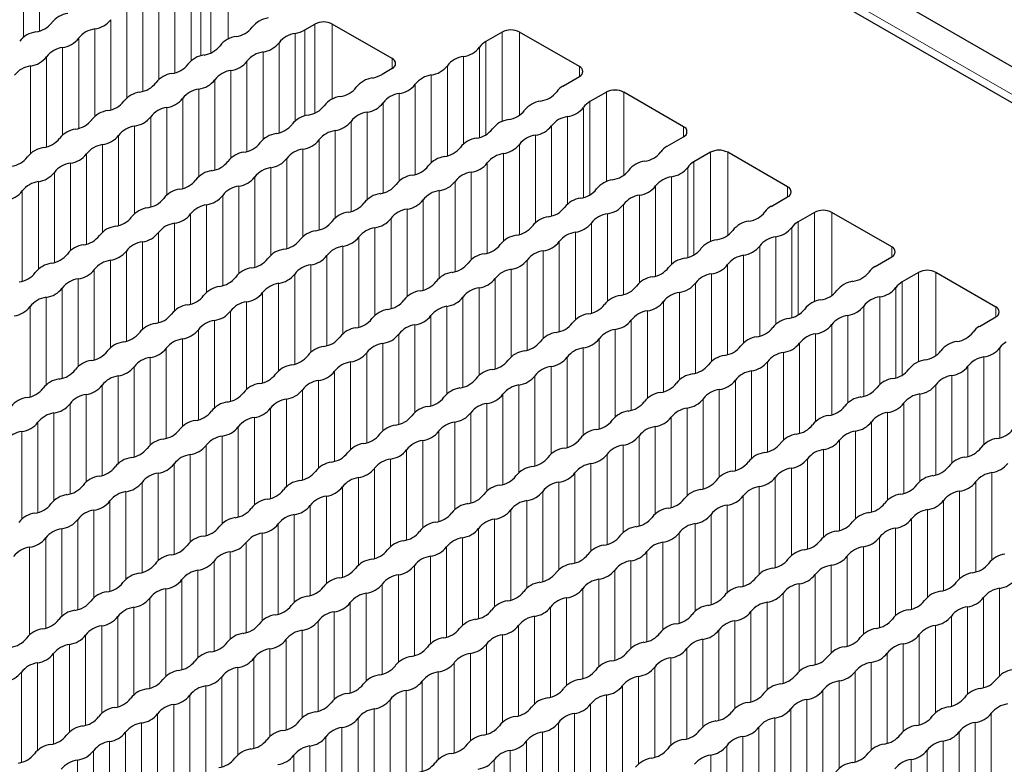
# Paper-space layout 'Blatt2' of a CAD drawing. Header units: millimetres. Extents: x 5 to 418, y 2 to 292.
# Tile 63 of 76: x 253 to 269, y 220 to 232. Entities that reach past the tile are written whole.
import ezdxf

# ---------------------------------------------------------------- set-up
doc = ezdxf.new("R2010")
doc.units = ezdxf.units.MM

psp = doc.layouts.new('Blatt2')

# ---------------------------------------------------------------- linework, layer by layer
at = {"color": 7, "linetype": 'Continuous', "lineweight": 25}
for p, q in [((253.462, 239.909), (294.474, 216.233)), ((253.479, 239.308), (295.057, 215.306)), ((257.441, 231.557), (257.604, 231.65)), ((258.863, 231.087), (257.887, 231.65)), ((260.658, 231.52), (260.389, 231.365)), ((261.916, 230.957), (260.941, 231.52)), ((258.863, 230.924), (258.7, 230.83)), ((261.647, 230.639), (261.916, 230.794)), ((262.355, 230.541), (262.086, 230.386)), ((263.613, 229.978), (262.638, 230.541)), ((263.345, 229.659), (263.613, 229.814)), ((264.052, 229.561), (263.783, 229.406)), ((265.31, 228.998), (264.335, 229.561)), ((265.042, 228.679), (265.31, 228.835)), ((265.749, 228.581), (265.48, 228.426)), ((267.007, 228.018), (266.032, 228.581)), ((266.739, 227.7), (267.007, 227.855)), ((267.446, 227.602), (267.177, 227.447)), ((268.704, 227.038), (267.729, 227.602)), ((268.436, 226.72), (268.704, 226.875))]:
    psp.add_line(p, q, dxfattribs=at)
at = {"color": 7, "linetype": 'Continuous', "lineweight": 18}
for p, q in [((253.396, 239.491), (294.974, 215.489)), ((253.116, 233.298), (253.116, 231.539)), ((252.855, 233.147), (252.855, 231.438)), ((255.907, 232.63), (255.907, 231.181)), ((256.19, 232.63), (256.19, 231.406)), ((255.585, 232.477), (255.585, 231.051)), ((255.744, 232.536), (255.744, 231.133)), ((255.323, 232.326), (255.323, 230.857)), ((255.061, 232.175), (255.061, 230.749)), ((254.8, 232.024), (254.8, 230.555)), ((254.538, 231.873), (254.538, 230.447)), ((254.277, 231.722), (254.277, 230.253)), ((257.604, 231.65), (257.604, 230.201)), ((257.887, 231.65), (257.887, 230.426)), ((254.015, 231.571), (254.015, 230.145)), ((257.282, 231.498), (257.282, 230.072)), ((257.441, 231.557), (257.441, 230.154)), ((260.658, 230.062), (260.658, 231.52)), ((260.941, 230.165), (260.941, 231.52)), ((253.753, 231.42), (253.753, 229.951)), ((257.02, 231.347), (257.02, 229.878)), ((260.389, 229.846), (260.389, 231.365)), ((253.492, 231.269), (253.492, 229.843)), ((256.759, 231.196), (256.759, 229.77)), ((260.287, 229.804), (260.287, 231.273)), ((253.23, 231.118), (253.23, 229.649)), ((256.497, 231.045), (256.497, 229.575)), ((258.863, 231.087), (258.863, 230.924)), ((260.025, 229.696), (260.025, 231.122)), ((252.968, 230.967), (252.968, 229.541)), ((256.235, 230.894), (256.235, 229.468)), ((259.502, 229.394), (259.502, 230.82)), ((259.764, 229.502), (259.764, 230.971)), ((261.916, 230.794), (261.916, 230.957)), ((255.974, 230.743), (255.974, 229.273)), ((259.24, 229.2), (259.24, 230.669)), ((255.712, 230.591), (255.712, 229.166)), ((258.979, 230.518), (258.979, 229.092)), ((262.355, 229.083), (262.355, 230.541)), ((262.638, 229.185), (262.638, 230.541)), ((255.45, 230.44), (255.45, 228.971)), ((258.717, 230.367), (258.717, 228.898)), ((262.086, 228.866), (262.086, 230.386)), ((255.189, 230.289), (255.189, 228.863)), ((258.456, 230.216), (258.456, 228.79)), ((261.984, 228.824), (261.984, 230.293)), ((254.927, 230.138), (254.927, 228.669)), ((258.194, 230.065), (258.194, 228.596)), ((261.722, 228.717), (261.722, 230.142)), ((254.665, 229.987), (254.665, 228.561)), ((257.932, 229.914), (257.932, 228.488)), ((261.461, 228.522), (261.461, 229.991)), ((263.613, 229.814), (263.613, 229.978)), ((254.404, 229.836), (254.404, 228.367)), ((257.671, 229.763), (257.671, 228.294)), ((261.199, 228.414), (261.199, 229.84)), ((253.881, 229.534), (253.881, 228.065)), ((254.142, 229.685), (254.142, 228.259)), ((257.409, 229.612), (257.409, 228.186)), ((260.676, 229.538), (260.676, 228.112)), ((260.938, 228.22), (260.938, 229.689)), ((264.052, 228.103), (264.052, 229.561)), ((264.335, 228.206), (264.335, 229.561)), ((253.619, 229.383), (253.619, 227.957)), ((257.147, 229.461), (257.147, 227.992)), ((260.414, 229.387), (260.414, 227.918)), ((263.783, 227.886), (263.783, 229.406)), ((253.357, 229.232), (253.357, 227.763)), ((256.886, 229.31), (256.886, 227.884)), ((260.153, 229.236), (260.153, 227.81)), ((263.681, 227.845), (263.681, 229.314)), ((253.096, 229.081), (253.096, 227.655)), ((256.624, 229.159), (256.624, 227.69)), ((259.891, 229.085), (259.891, 227.616)), ((263.419, 227.737), (263.419, 229.163)), ((252.834, 228.93), (252.834, 227.461)), ((256.363, 229.008), (256.363, 227.582)), ((259.629, 228.934), (259.629, 227.508)), ((263.158, 227.543), (263.158, 229.012)), ((265.31, 228.835), (265.31, 228.998)), ((256.101, 228.857), (256.101, 227.387)), ((259.368, 228.783), (259.368, 227.314)), ((262.896, 227.435), (262.896, 228.861)), ((255.839, 228.706), (255.839, 227.28)), ((259.106, 228.632), (259.106, 227.206)), ((262.635, 227.241), (262.635, 228.71)), ((265.749, 227.123), (265.749, 228.581)), ((266.032, 227.226), (266.032, 228.581)), ((255.578, 228.555), (255.578, 227.085)), ((258.845, 228.481), (258.845, 227.012)), ((262.373, 228.559), (262.373, 227.133)), ((265.48, 226.907), (265.48, 228.426)), ((255.054, 228.252), (255.054, 226.783)), ((255.316, 228.404), (255.316, 226.978)), ((258.583, 228.33), (258.583, 226.904)), ((261.85, 228.257), (261.85, 226.831)), ((262.111, 228.408), (262.111, 226.938)), ((265.378, 226.865), (265.378, 228.334)), ((254.793, 228.101), (254.793, 226.675)), ((258.321, 228.179), (258.321, 226.71)), ((261.588, 228.106), (261.588, 226.636)), ((265.117, 226.757), (265.117, 228.183)), ((254.531, 227.95), (254.531, 226.481)), ((258.06, 228.028), (258.06, 226.602)), ((261.326, 227.954), (261.326, 226.529)), ((264.855, 226.563), (264.855, 228.032)), ((267.007, 227.855), (267.007, 228.018)), ((254.27, 227.799), (254.27, 226.373)), ((257.798, 227.877), (257.798, 226.408)), ((261.065, 227.803), (261.065, 226.334)), ((264.593, 226.455), (264.593, 227.881)), ((254.008, 227.648), (254.008, 226.179)), ((257.536, 227.726), (257.536, 226.3)), ((260.803, 227.652), (260.803, 226.226)), ((264.332, 226.261), (264.332, 227.73)), ((253.746, 227.497), (253.746, 226.071)), ((257.275, 227.575), (257.275, 226.106)), ((260.542, 227.501), (260.542, 226.032)), ((264.07, 227.579), (264.07, 226.153)), ((267.446, 226.144), (267.446, 227.602)), ((267.729, 226.246), (267.729, 227.602)), ((253.485, 227.346), (253.485, 225.877)), ((257.013, 227.424), (257.013, 225.998)), ((260.28, 227.35), (260.28, 225.924)), ((263.808, 227.428), (263.808, 225.959)), ((267.075, 225.885), (267.075, 227.354)), ((267.177, 225.927), (267.177, 227.447)), ((253.223, 227.195), (253.223, 225.769)), ((256.751, 227.273), (256.751, 225.804)), ((260.018, 227.199), (260.018, 225.73)), ((263.547, 227.277), (263.547, 225.851)), ((266.814, 225.777), (266.814, 227.203)), ((252.961, 227.044), (252.961, 225.575)), ((256.228, 226.971), (256.228, 225.502)), ((256.49, 227.122), (256.49, 225.696)), ((259.757, 227.048), (259.757, 225.622)), ((263.024, 226.975), (263.024, 225.549)), ((263.285, 227.126), (263.285, 225.657)), ((266.552, 225.583), (266.552, 227.052)), ((268.704, 226.875), (268.704, 227.038)), ((255.967, 226.82), (255.967, 225.394)), ((259.495, 226.897), (259.495, 225.428)), ((262.762, 226.824), (262.762, 225.355)), ((266.29, 225.475), (266.29, 226.901)), ((255.705, 226.669), (255.705, 225.2)), ((259.233, 226.746), (259.233, 225.32)), ((262.5, 226.673), (262.5, 225.247)), ((266.029, 225.281), (266.029, 226.75)), ((255.443, 226.518), (255.443, 225.092)), ((258.972, 226.595), (258.972, 225.126)), ((262.239, 226.522), (262.239, 225.053)), ((265.767, 226.599), (265.767, 225.173)), ((255.182, 226.367), (255.182, 224.897)), ((258.71, 226.444), (258.71, 225.018)), ((261.977, 226.371), (261.977, 224.945)), ((265.505, 226.448), (265.505, 224.979)), ((268.772, 224.906), (268.772, 226.375)), ((254.92, 226.216), (254.92, 224.79)), ((258.449, 226.293), (258.449, 224.824)), ((261.715, 226.22), (261.715, 224.751)), ((265.244, 226.297), (265.244, 224.871)), ((268.511, 224.798), (268.511, 226.224)), ((254.658, 226.065), (254.658, 224.595)), ((258.187, 226.142), (258.187, 224.716)), ((261.454, 226.069), (261.454, 224.643)), ((264.982, 226.146), (264.982, 224.677)), ((268.249, 224.604), (268.249, 226.073)), ((254.397, 225.913), (254.397, 224.488)), ((257.925, 225.991), (257.925, 224.522)), ((261.192, 225.918), (261.192, 224.448)), ((264.459, 225.844), (264.459, 224.375)), ((264.721, 225.995), (264.721, 224.569)), ((267.987, 224.496), (267.987, 225.922)), ((254.135, 225.762), (254.135, 224.293)), ((257.402, 225.689), (257.402, 224.22)), ((257.664, 225.84), (257.664, 224.414)), ((260.93, 225.767), (260.93, 224.341)), ((264.197, 225.693), (264.197, 224.267)), ((267.726, 224.301), (267.726, 225.771)), ((253.874, 225.611), (253.874, 224.185)), ((257.14, 225.538), (257.14, 224.112)), ((260.669, 225.615), (260.669, 224.146)), ((263.936, 225.542), (263.936, 224.073)), ((267.464, 225.62), (267.464, 224.194)), ((253.612, 225.46), (253.612, 223.991)), ((256.879, 225.387), (256.879, 223.918)), ((260.407, 225.464), (260.407, 224.038)), ((263.674, 225.391), (263.674, 223.965)), ((267.203, 225.469), (267.203, 223.999)), ((253.35, 225.309), (253.35, 223.883)), ((256.617, 225.236), (256.617, 223.81)), ((260.146, 225.313), (260.146, 223.844)), ((263.412, 225.24), (263.412, 223.771)), ((266.941, 225.317), (266.941, 223.892)), ((253.089, 225.158), (253.089, 223.689)), ((256.355, 225.085), (256.355, 223.616)), ((259.884, 225.162), (259.884, 223.736)), ((263.151, 225.089), (263.151, 223.663)), ((266.679, 225.166), (266.679, 223.697)), ((252.827, 225.007), (252.827, 223.581)), ((256.094, 224.934), (256.094, 223.508)), ((259.622, 225.011), (259.622, 223.542)), ((262.889, 224.938), (262.889, 223.469)), ((266.418, 225.015), (266.418, 223.589)), ((255.832, 224.783), (255.832, 223.314)), ((259.361, 224.86), (259.361, 223.434)), ((262.628, 224.787), (262.628, 223.361)), ((266.156, 224.864), (266.156, 223.395)), ((255.571, 224.632), (255.571, 223.206)), ((258.837, 224.558), (258.837, 223.132)), ((259.099, 224.709), (259.099, 223.24)), ((262.366, 224.636), (262.366, 223.167)), ((265.633, 224.562), (265.633, 223.093)), ((265.894, 224.713), (265.894, 223.287)), ((255.309, 224.481), (255.309, 223.012)), ((258.576, 224.407), (258.576, 222.938)), ((262.104, 224.485), (262.104, 223.059)), ((265.371, 224.411), (265.371, 222.985)), ((255.047, 224.33), (255.047, 222.904)), ((258.314, 224.256), (258.314, 222.83)), ((261.843, 224.334), (261.843, 222.865)), ((265.109, 224.26), (265.109, 222.791)), ((268.638, 224.338), (268.638, 222.912)), ((254.786, 224.179), (254.786, 222.709)), ((258.053, 224.105), (258.053, 222.636)), ((261.581, 224.183), (261.581, 222.757)), ((264.848, 224.109), (264.848, 222.683)), ((268.376, 224.187), (268.376, 222.718)), ((254.524, 224.028), (254.524, 222.602)), ((257.791, 223.954), (257.791, 222.528)), ((261.319, 224.032), (261.319, 222.563)), ((264.586, 223.958), (264.586, 222.489)), ((268.115, 224.036), (268.115, 222.61)), ((254.262, 223.877), (254.262, 222.407)), ((257.529, 223.803), (257.529, 222.334)), ((261.058, 223.881), (261.058, 222.455)), ((264.325, 223.807), (264.325, 222.381)), ((267.853, 223.885), (267.853, 222.416)), ((254.001, 223.725), (254.001, 222.3)), ((257.268, 223.652), (257.268, 222.226)), ((260.796, 223.73), (260.796, 222.26)), ((264.063, 223.656), (264.063, 222.187)), ((267.591, 223.734), (267.591, 222.308)), ((253.739, 223.574), (253.739, 222.105)), ((257.006, 223.501), (257.006, 222.032)), ((260.534, 223.579), (260.534, 222.153)), ((263.801, 223.505), (263.801, 222.079)), ((267.33, 223.583), (267.33, 222.114)), ((253.478, 223.423), (253.478, 221.997)), ((256.744, 223.35), (256.744, 221.924)), ((260.011, 223.276), (260.011, 221.851)), ((260.273, 223.428), (260.273, 221.958)), ((263.54, 223.354), (263.54, 221.885)), ((266.807, 223.281), (266.807, 221.811)), ((267.068, 223.432), (267.068, 222.006)), ((252.954, 223.121), (252.954, 221.695)), ((253.216, 223.272), (253.216, 221.803)), ((256.483, 223.199), (256.483, 221.73)), ((259.75, 223.125), (259.75, 221.656)), ((263.278, 223.203), (263.278, 221.777)), ((266.545, 223.13), (266.545, 221.704)), ((256.221, 223.048), (256.221, 221.622)), ((259.488, 222.974), (259.488, 221.548)), ((263.016, 223.052), (263.016, 221.583)), ((266.283, 222.978), (266.283, 221.509)), ((255.96, 222.897), (255.96, 221.428)), ((259.226, 222.823), (259.226, 221.354)), ((262.755, 222.901), (262.755, 221.475)), ((266.022, 222.827), (266.022, 221.401)), ((255.698, 222.746), (255.698, 221.32)), ((258.965, 222.672), (258.965, 221.246)), ((262.493, 222.75), (262.493, 221.281)), ((265.76, 222.676), (265.76, 221.207)), ((255.436, 222.595), (255.436, 221.126)), ((258.703, 222.521), (258.703, 221.052)), ((262.232, 222.599), (262.232, 221.173)), ((265.498, 222.525), (265.498, 221.099)), ((255.175, 222.444), (255.175, 221.018)), ((258.441, 222.37), (258.441, 220.944)), ((261.97, 222.448), (261.97, 220.979)), ((265.237, 222.374), (265.237, 220.905)), ((268.765, 222.452), (268.765, 221.026)), ((254.913, 222.293), (254.913, 220.824)), ((258.18, 222.219), (258.18, 220.75)), ((261.708, 222.297), (261.708, 220.871)), ((264.975, 222.223), (264.975, 220.797)), ((268.504, 222.301), (268.504, 220.832)), ((254.39, 221.991), (254.39, 220.522)), ((254.651, 222.142), (254.651, 220.716)), ((257.918, 222.068), (257.918, 220.642)), ((261.185, 221.995), (261.185, 220.569)), ((261.447, 222.146), (261.447, 220.677)), ((264.713, 222.072), (264.713, 220.603)), ((267.98, 221.999), (267.98, 220.53)), ((268.242, 222.15), (268.242, 220.724)), ((254.128, 221.84), (254.128, 220.414)), ((257.657, 221.917), (257.657, 220.448)), ((260.923, 221.844), (260.923, 220.375)), ((264.452, 221.921), (264.452, 220.495)), ((267.719, 221.848), (267.719, 220.422)), ((253.866, 221.689), (253.866, 220.219)), ((257.395, 221.766), (257.395, 220.34)), ((260.662, 221.693), (260.662, 220.267)), ((264.19, 221.77), (264.19, 220.301)), ((267.457, 221.697), (267.457, 220.228)), ((253.605, 221.538), (253.605, 220.112)), ((257.133, 221.615), (257.133, 220.146)), ((260.4, 221.542), (260.4, 220.072)), ((263.929, 221.619), (263.929, 220.193)), ((267.195, 221.546), (267.195, 220.12)), ((253.343, 221.386), (253.343, 219.917)), ((256.872, 221.464), (256.872, 220.038)), ((260.139, 221.391), (260.139, 219.965)), ((263.667, 221.468), (263.667, 219.999)), ((266.934, 221.395), (266.934, 219.926)), ((253.082, 221.235), (253.082, 219.809)), ((256.61, 221.313), (256.61, 219.844)), ((259.877, 221.24), (259.877, 219.77)), ((263.405, 221.317), (263.405, 219.891)), ((266.672, 221.244), (266.672, 219.818)), ((252.82, 221.084), (252.82, 219.615)), ((256.348, 221.162), (256.348, 219.736)), ((259.615, 221.088), (259.615, 219.663)), ((263.144, 221.166), (263.144, 219.697)), ((266.411, 221.093), (266.411, 219.623)), ((256.087, 221.011), (256.087, 219.542)), ((259.354, 220.937), (259.354, 219.468)), ((262.882, 221.015), (262.882, 219.589)), ((266.149, 220.942), (266.149, 219.516)), ((255.564, 220.709), (255.564, 219.24)), ((255.825, 220.86), (255.825, 219.434)), ((259.092, 220.786), (259.092, 219.36)), ((262.359, 220.713), (262.359, 219.287)), ((262.62, 220.864), (262.62, 219.395)), ((265.887, 220.791), (265.887, 219.321)), ((255.302, 220.558), (255.302, 219.132)), ((258.83, 220.635), (258.83, 219.166)), ((262.097, 220.562), (262.097, 219.093)), ((265.626, 220.639), (265.626, 219.214)), ((255.04, 220.407), (255.04, 218.938)), ((258.569, 220.484), (258.569, 219.058)), ((261.836, 220.411), (261.836, 218.985)), ((265.364, 220.488), (265.364, 219.019)), ((268.631, 220.415), (268.631, 218.946)), ((254.779, 220.256), (254.779, 218.83)), ((258.307, 220.333), (258.307, 218.864)), ((261.574, 220.26), (261.574, 218.791)), ((265.102, 220.337), (265.102, 218.911)), ((268.369, 220.264), (268.369, 218.838)), ((254.517, 220.105), (254.517, 218.636)), ((258.045, 220.182), (258.045, 218.756)), ((261.312, 220.109), (261.312, 218.683)), ((264.841, 220.186), (264.841, 218.717)), ((268.108, 220.113), (268.108, 218.644)), ((254.255, 219.954), (254.255, 218.528)), ((257.784, 220.031), (257.784, 218.562)), ((261.051, 219.958), (261.051, 218.489)), ((264.579, 220.035), (264.579, 218.609)), ((267.846, 219.962), (267.846, 218.536)), ((253.994, 219.803), (253.994, 218.334)), ((257.522, 219.88), (257.522, 218.454)), ((260.789, 219.807), (260.789, 218.381)), ((264.318, 219.884), (264.318, 218.415)), ((267.584, 219.811), (267.584, 218.342)), ((253.732, 219.652), (253.732, 218.226)), ((257.261, 219.729), (257.261, 218.26)), ((260.527, 219.656), (260.527, 218.187)), ((264.056, 219.733), (264.056, 218.307)), ((267.323, 219.66), (267.323, 218.234))]:
    psp.add_line(p, q, dxfattribs=at)
at = {"color": 7, "linetype": 'Continuous', "lineweight": 25}
for centre, radius, start, end in [((253.634, 231.423), 0.406, 98.1317, 141.8629), ((252.996, 231.924), 0.406, 278.1317, 321.8629), ((253.958, 231.973), 0.406, 278.1317, 321.8629), ((256.901, 231.349), 0.406, 98.1317, 141.8629), ((257.746, 231.378), 0.307, 62.6097, 117.3903), ((253.111, 231.121), 0.406, 98.1317, 141.8629), ((254.072, 231.17), 0.406, 98.1317, 141.8629), ((256.263, 231.85), 0.406, 278.1317, 321.8629), ((257.339, 231.096), 0.406, 98.1317, 141.8629), ((257.174, 232.035), 0.548, 281.3079, 299.1741), ((260.799, 231.248), 0.307, 62.6097, 117.3903), ((253.434, 231.671), 0.406, 278.1317, 321.8629), ((256.377, 231.047), 0.406, 98.1317, 141.8629), ((256.701, 231.597), 0.406, 278.1317, 321.8629), ((260.528, 231.109), 0.291, 118.4475, 145.7657), ((253.549, 230.868), 0.406, 98.1317, 141.8629), ((255.854, 230.745), 0.406, 98.1317, 141.8629), ((255.739, 231.548), 0.406, 278.1317, 321.8629), ((256.816, 230.794), 0.406, 98.1317, 141.8629), ((259.968, 231.524), 0.406, 278.1317, 321.8629), ((252.911, 231.369), 0.406, 278.1317, 321.8629), ((255.216, 231.246), 0.406, 278.1317, 321.8629), ((256.178, 231.295), 0.406, 278.1317, 321.8629), ((258.832, 231.006), 0.0873, 290.7834, 69.2166), ((260.083, 230.721), 0.406, 98.1317, 141.8629), ((253.026, 230.566), 0.406, 98.1317, 141.8629), ((255.331, 230.443), 0.406, 98.1317, 141.8629), ((256.293, 230.492), 0.406, 98.1317, 141.8629), ((258.433, 231.308), 0.548, 281.3079, 299.1741), ((259.559, 230.419), 0.406, 98.1317, 141.8629), ((259.445, 231.222), 0.406, 278.1317, 321.8629), ((261.885, 230.876), 0.0873, 290.7834, 69.2166), ((254.693, 230.944), 0.406, 278.1317, 321.8629), ((255.655, 230.993), 0.406, 278.1317, 321.8629), ((258.598, 230.37), 0.406, 98.1317, 141.8629), ((258.921, 230.92), 0.406, 278.1317, 321.8629), ((254.808, 230.141), 0.406, 98.1317, 141.8629), ((255.769, 230.19), 0.406, 98.1317, 141.8629), ((257.96, 230.871), 0.406, 278.1317, 321.8629), ((259.036, 230.117), 0.406, 98.1317, 141.8629), ((261.226, 230.797), 0.406, 278.1317, 321.8629), ((261.786, 230.383), 0.291, 118.4475, 145.7657), ((262.496, 230.268), 0.307, 62.6097, 117.3903), ((254.17, 230.642), 0.406, 278.1317, 321.8629), ((255.131, 230.691), 0.406, 278.1317, 321.8629), ((258.074, 230.068), 0.406, 98.1317, 141.8629), ((258.398, 230.617), 0.406, 278.1317, 321.8629), ((261.341, 229.994), 0.406, 98.1317, 141.8629), ((262.225, 230.13), 0.291, 118.4475, 145.7657), ((254.284, 229.839), 0.406, 98.1317, 141.8629), ((255.246, 229.888), 0.406, 98.1317, 141.8629), ((257.436, 230.569), 0.406, 278.1317, 321.8629), ((258.513, 229.814), 0.406, 98.1317, 141.8629), ((260.703, 230.495), 0.406, 278.1317, 321.8629), ((261.665, 230.544), 0.406, 278.1317, 321.8629), ((253.646, 230.34), 0.406, 278.1317, 321.8629), ((254.608, 230.389), 0.406, 278.1317, 321.8629), ((256.913, 230.266), 0.406, 278.1317, 321.8629), ((257.551, 229.766), 0.406, 98.1317, 141.8629), ((257.875, 230.315), 0.406, 278.1317, 321.8629), ((260.818, 229.692), 0.406, 98.1317, 141.8629), ((261.78, 229.741), 0.406, 98.1317, 141.8629), ((253.761, 229.537), 0.406, 98.1317, 141.8629), ((254.723, 229.586), 0.406, 98.1317, 141.8629), ((257.028, 229.463), 0.406, 98.1317, 141.8629), ((257.99, 229.512), 0.406, 98.1317, 141.8629), ((260.18, 230.193), 0.406, 278.1317, 321.8629), ((261.142, 230.242), 0.406, 278.1317, 321.8629), ((263.582, 229.896), 0.0873, 290.7834, 69.2166), ((253.123, 230.038), 0.406, 278.1317, 321.8629), ((254.085, 230.087), 0.406, 278.1317, 321.8629), ((256.39, 229.964), 0.406, 278.1317, 321.8629), ((257.352, 230.013), 0.406, 278.1317, 321.8629), ((260.295, 229.39), 0.406, 98.1317, 141.8629), ((261.257, 229.439), 0.406, 98.1317, 141.8629), ((253.238, 229.235), 0.406, 98.1317, 141.8629), ((253.562, 229.785), 0.406, 278.1317, 321.8629), ((254.2, 229.284), 0.406, 98.1317, 141.8629), ((256.505, 229.161), 0.406, 98.1317, 141.8629), ((257.466, 229.21), 0.406, 98.1317, 141.8629), ((259.657, 229.891), 0.406, 278.1317, 321.8629), ((260.733, 229.137), 0.406, 98.1317, 141.8629), ((260.619, 229.94), 0.406, 278.1317, 321.8629), ((262.924, 229.817), 0.406, 278.1317, 321.8629), ((263.483, 229.403), 0.291, 118.4475, 145.7657), ((264.193, 229.288), 0.307, 62.6097, 117.3903), ((252.6, 229.736), 0.406, 278.1317, 321.8629), ((253.676, 228.982), 0.406, 98.1317, 141.8629), ((255.867, 229.662), 0.406, 278.1317, 321.8629), ((256.828, 229.711), 0.406, 278.1317, 321.8629), ((259.771, 229.088), 0.406, 98.1317, 141.8629), ((260.095, 229.638), 0.406, 278.1317, 321.8629), ((263.038, 229.014), 0.406, 98.1317, 141.8629), ((263.922, 229.15), 0.291, 118.4475, 145.7657), ((253.038, 229.483), 0.406, 278.1317, 321.8629), ((255.981, 228.859), 0.406, 98.1317, 141.8629), ((256.943, 228.908), 0.406, 98.1317, 141.8629), ((259.133, 229.589), 0.406, 278.1317, 321.8629), ((260.21, 228.835), 0.406, 98.1317, 141.8629), ((262.4, 229.515), 0.406, 278.1317, 321.8629), ((263.362, 229.564), 0.406, 278.1317, 321.8629), ((253.153, 228.68), 0.406, 98.1317, 141.8629), ((255.343, 229.36), 0.406, 278.1317, 321.8629), ((256.305, 229.409), 0.406, 278.1317, 321.8629), ((259.248, 228.786), 0.406, 98.1317, 141.8629), ((259.572, 229.336), 0.406, 278.1317, 321.8629), ((262.515, 228.712), 0.406, 98.1317, 141.8629), ((263.477, 228.761), 0.406, 98.1317, 141.8629), ((252.515, 229.181), 0.406, 278.1317, 321.8629), ((255.458, 228.557), 0.406, 98.1317, 141.8629), ((256.42, 228.606), 0.406, 98.1317, 141.8629), ((258.61, 229.287), 0.406, 278.1317, 321.8629), ((259.687, 228.533), 0.406, 98.1317, 141.8629), ((261.877, 229.213), 0.406, 278.1317, 321.8629), ((262.839, 229.262), 0.406, 278.1317, 321.8629), ((265.279, 228.916), 0.0873, 290.7834, 69.2166), ((254.82, 229.058), 0.406, 278.1317, 321.8629), ((255.782, 229.107), 0.406, 278.1317, 321.8629), ((258.087, 228.985), 0.406, 278.1317, 321.8629), ((258.725, 228.484), 0.406, 98.1317, 141.8629), ((259.049, 229.034), 0.406, 278.1317, 321.8629), ((261.992, 228.41), 0.406, 98.1317, 141.8629), ((262.954, 228.459), 0.406, 98.1317, 141.8629), ((254.935, 228.255), 0.406, 98.1317, 141.8629), ((255.897, 228.304), 0.406, 98.1317, 141.8629), ((258.202, 228.182), 0.406, 98.1317, 141.8629), ((259.163, 228.231), 0.406, 98.1317, 141.8629), ((261.354, 228.911), 0.406, 278.1317, 321.8629), ((262.316, 228.96), 0.406, 278.1317, 321.8629), ((264.621, 228.838), 0.406, 278.1317, 321.8629), ((265.18, 228.424), 0.291, 118.4475, 145.7657), ((265.89, 228.308), 0.307, 62.6097, 117.3903), ((254.297, 228.756), 0.406, 278.1317, 321.8629), ((255.259, 228.805), 0.406, 278.1317, 321.8629), ((257.564, 228.683), 0.406, 278.1317, 321.8629), ((258.526, 228.732), 0.406, 278.1317, 321.8629), ((261.469, 228.108), 0.406, 98.1317, 141.8629), ((262.43, 228.157), 0.406, 98.1317, 141.8629), ((264.735, 228.035), 0.406, 98.1317, 141.8629), ((265.619, 228.17), 0.291, 118.4475, 145.7657), ((254.412, 227.953), 0.406, 98.1317, 141.8629), ((254.735, 228.503), 0.406, 278.1317, 321.8629), ((255.373, 228.002), 0.406, 98.1317, 141.8629), ((257.678, 227.88), 0.406, 98.1317, 141.8629), ((258.64, 227.929), 0.406, 98.1317, 141.8629), ((260.831, 228.609), 0.406, 278.1317, 321.8629), ((261.907, 227.855), 0.406, 98.1317, 141.8629), ((261.792, 228.658), 0.406, 278.1317, 321.8629), ((264.097, 228.536), 0.406, 278.1317, 321.8629), ((265.059, 228.585), 0.406, 278.1317, 321.8629), ((253.774, 228.454), 0.406, 278.1317, 321.8629), ((254.85, 227.7), 0.406, 98.1317, 141.8629), ((257.04, 228.381), 0.406, 278.1317, 321.8629), ((258.002, 228.429), 0.406, 278.1317, 321.8629), ((260.945, 227.806), 0.406, 98.1317, 141.8629), ((261.269, 228.356), 0.406, 278.1317, 321.8629), ((264.212, 227.733), 0.406, 98.1317, 141.8629), ((265.174, 227.782), 0.406, 98.1317, 141.8629), ((253.888, 227.651), 0.406, 98.1317, 141.8629), ((254.212, 228.201), 0.406, 278.1317, 321.8629), ((257.155, 227.578), 0.406, 98.1317, 141.8629), ((258.117, 227.626), 0.406, 98.1317, 141.8629), ((260.307, 228.307), 0.406, 278.1317, 321.8629), ((261.384, 227.553), 0.406, 98.1317, 141.8629), ((263.574, 228.234), 0.406, 278.1317, 321.8629), ((264.536, 228.283), 0.406, 278.1317, 321.8629), ((266.976, 227.937), 0.0873, 290.7834, 69.2166), ((253.25, 228.152), 0.406, 278.1317, 321.8629), ((254.327, 227.398), 0.406, 98.1317, 141.8629), ((256.517, 228.078), 0.406, 278.1317, 321.8629), ((257.479, 228.127), 0.406, 278.1317, 321.8629), ((260.422, 227.504), 0.406, 98.1317, 141.8629), ((260.746, 228.054), 0.406, 278.1317, 321.8629), ((263.689, 227.431), 0.406, 98.1317, 141.8629), ((264.651, 227.48), 0.406, 98.1317, 141.8629), ((253.365, 227.349), 0.406, 98.1317, 141.8629), ((253.689, 227.899), 0.406, 278.1317, 321.8629), ((256.632, 227.276), 0.406, 98.1317, 141.8629), ((257.594, 227.324), 0.406, 98.1317, 141.8629), ((259.784, 228.005), 0.406, 278.1317, 321.8629), ((260.861, 227.251), 0.406, 98.1317, 141.8629), ((263.051, 227.932), 0.406, 278.1317, 321.8629), ((264.013, 227.98), 0.406, 278.1317, 321.8629), ((266.877, 227.444), 0.291, 118.4475, 145.7657), ((267.587, 227.329), 0.307, 62.6097, 117.3903), ((252.727, 227.85), 0.406, 278.1317, 321.8629), ((253.804, 227.096), 0.406, 98.1317, 141.8629), ((255.994, 227.776), 0.406, 278.1317, 321.8629), ((256.956, 227.825), 0.406, 278.1317, 321.8629), ((259.261, 227.703), 0.406, 278.1317, 321.8629), ((259.899, 227.202), 0.406, 98.1317, 141.8629), ((260.223, 227.752), 0.406, 278.1317, 321.8629), ((263.166, 227.129), 0.406, 98.1317, 141.8629), ((264.127, 227.177), 0.406, 98.1317, 141.8629), ((266.432, 227.055), 0.406, 98.1317, 141.8629), ((266.318, 227.858), 0.406, 278.1317, 321.8629), ((253.166, 227.597), 0.406, 278.1317, 321.8629), ((256.109, 226.973), 0.406, 98.1317, 141.8629), ((257.07, 227.022), 0.406, 98.1317, 141.8629), ((259.375, 226.9), 0.406, 98.1317, 141.8629), ((260.337, 226.949), 0.406, 98.1317, 141.8629), ((262.528, 227.629), 0.406, 278.1317, 321.8629), ((263.489, 227.678), 0.406, 278.1317, 321.8629), ((265.794, 227.556), 0.406, 278.1317, 321.8629), ((266.756, 227.605), 0.406, 278.1317, 321.8629), ((267.316, 227.191), 0.291, 118.4475, 145.7657), ((253.28, 226.794), 0.406, 98.1317, 141.8629), ((255.471, 227.474), 0.406, 278.1317, 321.8629), ((256.432, 227.523), 0.406, 278.1317, 321.8629), ((258.737, 227.401), 0.406, 278.1317, 321.8629), ((259.699, 227.45), 0.406, 278.1317, 321.8629), ((262.642, 226.826), 0.406, 98.1317, 141.8629), ((263.604, 226.875), 0.406, 98.1317, 141.8629), ((265.909, 226.753), 0.406, 98.1317, 141.8629), ((266.871, 226.802), 0.406, 98.1317, 141.8629), ((252.642, 227.295), 0.406, 278.1317, 321.8629), ((255.585, 226.671), 0.406, 98.1317, 141.8629), ((255.909, 227.221), 0.406, 278.1317, 321.8629), ((256.547, 226.72), 0.406, 98.1317, 141.8629), ((258.852, 226.598), 0.406, 98.1317, 141.8629), ((259.814, 226.647), 0.406, 98.1317, 141.8629), ((262.004, 227.327), 0.406, 278.1317, 321.8629), ((263.081, 226.573), 0.406, 98.1317, 141.8629), ((262.966, 227.376), 0.406, 278.1317, 321.8629), ((265.271, 227.254), 0.406, 278.1317, 321.8629), ((266.233, 227.303), 0.406, 278.1317, 321.8629), ((268.673, 226.957), 0.0873, 290.7834, 69.2166), ((254.947, 227.172), 0.406, 278.1317, 321.8629), ((256.024, 226.418), 0.406, 98.1317, 141.8629), ((258.214, 227.099), 0.406, 278.1317, 321.8629), ((259.176, 227.148), 0.406, 278.1317, 321.8629), ((262.119, 226.524), 0.406, 98.1317, 141.8629), ((262.443, 227.074), 0.406, 278.1317, 321.8629), ((265.386, 226.451), 0.406, 98.1317, 141.8629), ((266.348, 226.5), 0.406, 98.1317, 141.8629), ((255.062, 226.369), 0.406, 98.1317, 141.8629), ((255.386, 226.919), 0.406, 278.1317, 321.8629), ((258.329, 226.296), 0.406, 98.1317, 141.8629), ((259.291, 226.345), 0.406, 98.1317, 141.8629), ((261.481, 227.025), 0.406, 278.1317, 321.8629), ((262.558, 226.271), 0.406, 98.1317, 141.8629), ((264.748, 226.952), 0.406, 278.1317, 321.8629), ((265.71, 227.001), 0.406, 278.1317, 321.8629), ((268.574, 226.464), 0.291, 118.4475, 145.7657), ((254.424, 226.87), 0.406, 278.1317, 321.8629), ((255.501, 226.116), 0.406, 98.1317, 141.8629), ((257.691, 226.797), 0.406, 278.1317, 321.8629), ((258.653, 226.846), 0.406, 278.1317, 321.8629), ((261.596, 226.222), 0.406, 98.1317, 141.8629), ((261.92, 226.772), 0.406, 278.1317, 321.8629), ((264.863, 226.149), 0.406, 98.1317, 141.8629), ((265.824, 226.198), 0.406, 98.1317, 141.8629), ((268.015, 226.878), 0.406, 278.1317, 321.8629), ((254.539, 226.067), 0.406, 98.1317, 141.8629), ((254.863, 226.617), 0.406, 278.1317, 321.8629), ((257.806, 225.994), 0.406, 98.1317, 141.8629), ((258.768, 226.043), 0.406, 98.1317, 141.8629), ((260.958, 226.723), 0.406, 278.1317, 321.8629), ((262.034, 225.969), 0.406, 98.1317, 141.8629), ((264.225, 226.65), 0.406, 278.1317, 321.8629), ((265.186, 226.699), 0.406, 278.1317, 321.8629), ((267.491, 226.576), 0.406, 278.1317, 321.8629), ((268.129, 226.075), 0.406, 98.1317, 141.8629), ((268.453, 226.625), 0.406, 278.1317, 321.8629), ((269.013, 226.211), 0.291, 118.4475, 145.7657), ((254.016, 225.765), 0.406, 98.1317, 141.8629), ((253.901, 226.568), 0.406, 278.1317, 321.8629), ((254.977, 225.814), 0.406, 98.1317, 141.8629), ((257.168, 226.495), 0.406, 278.1317, 321.8629), ((258.13, 226.544), 0.406, 278.1317, 321.8629), ((260.435, 226.421), 0.406, 278.1317, 321.8629), ((261.073, 225.92), 0.406, 98.1317, 141.8629), ((261.396, 226.47), 0.406, 278.1317, 321.8629), ((264.339, 225.847), 0.406, 98.1317, 141.8629), ((265.301, 225.896), 0.406, 98.1317, 141.8629), ((267.606, 225.773), 0.406, 98.1317, 141.8629), ((268.568, 225.822), 0.406, 98.1317, 141.8629), ((253.378, 226.266), 0.406, 278.1317, 321.8629), ((254.339, 226.315), 0.406, 278.1317, 321.8629), ((257.282, 225.692), 0.406, 98.1317, 141.8629), ((258.244, 225.741), 0.406, 98.1317, 141.8629), ((260.549, 225.618), 0.406, 98.1317, 141.8629), ((261.511, 225.667), 0.406, 98.1317, 141.8629), ((263.701, 226.348), 0.406, 278.1317, 321.8629), ((264.663, 226.397), 0.406, 278.1317, 321.8629), ((266.968, 226.274), 0.406, 278.1317, 321.8629), ((267.93, 226.323), 0.406, 278.1317, 321.8629), ((253.492, 225.463), 0.406, 98.1317, 141.8629), ((254.454, 225.512), 0.406, 98.1317, 141.8629), ((256.644, 226.193), 0.406, 278.1317, 321.8629), ((257.606, 226.241), 0.406, 278.1317, 321.8629), ((259.911, 226.119), 0.406, 278.1317, 321.8629), ((260.873, 226.168), 0.406, 278.1317, 321.8629), ((263.816, 225.545), 0.406, 98.1317, 141.8629), ((264.14, 226.095), 0.406, 278.1317, 321.8629), ((264.778, 225.594), 0.406, 98.1317, 141.8629), ((267.083, 225.471), 0.406, 98.1317, 141.8629), ((268.045, 225.52), 0.406, 98.1317, 141.8629), ((252.854, 225.964), 0.406, 278.1317, 321.8629), ((253.816, 226.013), 0.406, 278.1317, 321.8629), ((256.759, 225.39), 0.406, 98.1317, 141.8629), ((257.083, 225.939), 0.406, 278.1317, 321.8629), ((257.721, 225.438), 0.406, 98.1317, 141.8629), ((260.026, 225.316), 0.406, 98.1317, 141.8629), ((260.988, 225.365), 0.406, 98.1317, 141.8629), ((263.178, 226.046), 0.406, 278.1317, 321.8629), ((264.255, 225.292), 0.406, 98.1317, 141.8629), ((266.445, 225.972), 0.406, 278.1317, 321.8629), ((267.407, 226.021), 0.406, 278.1317, 321.8629), ((252.969, 225.161), 0.406, 98.1317, 141.8629), ((253.931, 225.21), 0.406, 98.1317, 141.8629), ((256.121, 225.891), 0.406, 278.1317, 321.8629), ((257.198, 225.136), 0.406, 98.1317, 141.8629), ((259.388, 225.817), 0.406, 278.1317, 321.8629), ((260.35, 225.866), 0.406, 278.1317, 321.8629), ((263.293, 225.243), 0.406, 98.1317, 141.8629), ((263.617, 225.792), 0.406, 278.1317, 321.8629), ((266.56, 225.169), 0.406, 98.1317, 141.8629), ((267.521, 225.218), 0.406, 98.1317, 141.8629), ((253.293, 225.711), 0.406, 278.1317, 321.8629), ((256.236, 225.088), 0.406, 98.1317, 141.8629), ((256.56, 225.637), 0.406, 278.1317, 321.8629), ((259.503, 225.014), 0.406, 98.1317, 141.8629), ((260.465, 225.063), 0.406, 98.1317, 141.8629), ((262.655, 225.744), 0.406, 278.1317, 321.8629), ((263.731, 224.989), 0.406, 98.1317, 141.8629), ((265.922, 225.67), 0.406, 278.1317, 321.8629), ((266.884, 225.719), 0.406, 278.1317, 321.8629), ((253.408, 224.908), 0.406, 98.1317, 141.8629), ((255.598, 225.588), 0.406, 278.1317, 321.8629), ((256.674, 224.834), 0.406, 98.1317, 141.8629), ((258.865, 225.515), 0.406, 278.1317, 321.8629), ((259.827, 225.564), 0.406, 278.1317, 321.8629), ((262.77, 224.941), 0.406, 98.1317, 141.8629), ((263.093, 225.49), 0.406, 278.1317, 321.8629), ((266.036, 224.867), 0.406, 98.1317, 141.8629), ((266.998, 224.916), 0.406, 98.1317, 141.8629), ((252.77, 225.409), 0.406, 278.1317, 321.8629), ((255.713, 224.785), 0.406, 98.1317, 141.8629), ((256.036, 225.335), 0.406, 278.1317, 321.8629), ((258.979, 224.712), 0.406, 98.1317, 141.8629), ((259.941, 224.761), 0.406, 98.1317, 141.8629), ((262.246, 224.639), 0.406, 98.1317, 141.8629), ((262.132, 225.442), 0.406, 278.1317, 321.8629), ((263.208, 224.687), 0.406, 98.1317, 141.8629), ((265.398, 225.368), 0.406, 278.1317, 321.8629), ((266.36, 225.417), 0.406, 278.1317, 321.8629), ((268.665, 225.295), 0.406, 278.1317, 321.8629), ((252.884, 224.606), 0.406, 98.1317, 141.8629), ((255.189, 224.483), 0.406, 98.1317, 141.8629), ((255.075, 225.286), 0.406, 278.1317, 321.8629), ((256.151, 224.532), 0.406, 98.1317, 141.8629), ((258.341, 225.213), 0.406, 278.1317, 321.8629), ((259.303, 225.262), 0.406, 278.1317, 321.8629), ((261.608, 225.139), 0.406, 278.1317, 321.8629), ((262.57, 225.188), 0.406, 278.1317, 321.8629), ((265.513, 224.565), 0.406, 98.1317, 141.8629), ((266.475, 224.614), 0.406, 98.1317, 141.8629), ((268.78, 224.492), 0.406, 98.1317, 141.8629), ((254.551, 224.984), 0.406, 278.1317, 321.8629), ((255.513, 225.033), 0.406, 278.1317, 321.8629), ((258.456, 224.41), 0.406, 98.1317, 141.8629), ((259.418, 224.459), 0.406, 98.1317, 141.8629), ((261.723, 224.336), 0.406, 98.1317, 141.8629), ((262.685, 224.385), 0.406, 98.1317, 141.8629), ((264.875, 225.066), 0.406, 278.1317, 321.8629), ((265.837, 225.115), 0.406, 278.1317, 321.8629), ((268.142, 224.992), 0.406, 278.1317, 321.8629), ((254.666, 224.181), 0.406, 98.1317, 141.8629), ((255.628, 224.23), 0.406, 98.1317, 141.8629), ((257.818, 224.911), 0.406, 278.1317, 321.8629), ((258.895, 224.157), 0.406, 98.1317, 141.8629), ((258.78, 224.96), 0.406, 278.1317, 321.8629), ((261.085, 224.837), 0.406, 278.1317, 321.8629), ((262.047, 224.886), 0.406, 278.1317, 321.8629), ((264.99, 224.263), 0.406, 98.1317, 141.8629), ((265.314, 224.813), 0.406, 278.1317, 321.8629), ((265.952, 224.312), 0.406, 98.1317, 141.8629), ((268.257, 224.189), 0.406, 98.1317, 141.8629), ((254.028, 224.682), 0.406, 278.1317, 321.8629), ((254.99, 224.731), 0.406, 278.1317, 321.8629), ((257.933, 224.108), 0.406, 98.1317, 141.8629), ((258.257, 224.658), 0.406, 278.1317, 321.8629), ((261.2, 224.034), 0.406, 98.1317, 141.8629), ((262.162, 224.083), 0.406, 98.1317, 141.8629), ((264.352, 224.764), 0.406, 278.1317, 321.8629), ((265.428, 224.01), 0.406, 98.1317, 141.8629), ((267.619, 224.69), 0.406, 278.1317, 321.8629), ((268.581, 224.739), 0.406, 278.1317, 321.8629), ((254.143, 223.879), 0.406, 98.1317, 141.8629), ((255.105, 223.928), 0.406, 98.1317, 141.8629), ((257.295, 224.609), 0.406, 278.1317, 321.8629), ((258.372, 223.855), 0.406, 98.1317, 141.8629), ((260.562, 224.535), 0.406, 278.1317, 321.8629), ((261.524, 224.584), 0.406, 278.1317, 321.8629), ((264.467, 223.961), 0.406, 98.1317, 141.8629), ((264.79, 224.511), 0.406, 278.1317, 321.8629), ((267.733, 223.887), 0.406, 98.1317, 141.8629), ((268.695, 223.936), 0.406, 98.1317, 141.8629), ((253.505, 224.38), 0.406, 278.1317, 321.8629), ((254.467, 224.429), 0.406, 278.1317, 321.8629), ((257.41, 223.806), 0.406, 98.1317, 141.8629), ((257.734, 224.356), 0.406, 278.1317, 321.8629), ((260.677, 223.732), 0.406, 98.1317, 141.8629), ((261.638, 223.781), 0.406, 98.1317, 141.8629), ((263.829, 224.462), 0.406, 278.1317, 321.8629), ((264.905, 223.708), 0.406, 98.1317, 141.8629), ((267.095, 224.388), 0.406, 278.1317, 321.8629), ((268.057, 224.437), 0.406, 278.1317, 321.8629), ((253.62, 223.577), 0.406, 98.1317, 141.8629), ((254.581, 223.626), 0.406, 98.1317, 141.8629), ((256.772, 224.307), 0.406, 278.1317, 321.8629), ((257.848, 223.553), 0.406, 98.1317, 141.8629), ((260.039, 224.233), 0.406, 278.1317, 321.8629), ((261, 224.282), 0.406, 278.1317, 321.8629), ((263.943, 223.659), 0.406, 98.1317, 141.8629), ((264.267, 224.209), 0.406, 278.1317, 321.8629), ((267.21, 223.585), 0.406, 98.1317, 141.8629), ((268.172, 223.634), 0.406, 98.1317, 141.8629), ((252.982, 224.078), 0.406, 278.1317, 321.8629), ((253.943, 224.127), 0.406, 278.1317, 321.8629), ((256.886, 223.504), 0.406, 98.1317, 141.8629), ((257.21, 224.054), 0.406, 278.1317, 321.8629), ((260.153, 223.43), 0.406, 98.1317, 141.8629), ((261.115, 223.479), 0.406, 98.1317, 141.8629), ((263.42, 223.357), 0.406, 98.1317, 141.8629), ((263.305, 224.16), 0.406, 278.1317, 321.8629), ((264.382, 223.406), 0.406, 98.1317, 141.8629), ((266.572, 224.086), 0.406, 278.1317, 321.8629), ((267.534, 224.135), 0.406, 278.1317, 321.8629), ((253.096, 223.275), 0.406, 98.1317, 141.8629), ((254.058, 223.324), 0.406, 98.1317, 141.8629), ((256.363, 223.202), 0.406, 98.1317, 141.8629), ((256.248, 224.005), 0.406, 278.1317, 321.8629), ((257.325, 223.251), 0.406, 98.1317, 141.8629), ((259.515, 223.931), 0.406, 278.1317, 321.8629), ((260.477, 223.98), 0.406, 278.1317, 321.8629), ((262.782, 223.858), 0.406, 278.1317, 321.8629), ((263.744, 223.907), 0.406, 278.1317, 321.8629), ((266.687, 223.283), 0.406, 98.1317, 141.8629), ((267.649, 223.332), 0.406, 98.1317, 141.8629), ((253.42, 223.825), 0.406, 278.1317, 321.8629), ((255.725, 223.703), 0.406, 278.1317, 321.8629), ((256.687, 223.751), 0.406, 278.1317, 321.8629), ((259.63, 223.128), 0.406, 98.1317, 141.8629), ((260.592, 223.177), 0.406, 98.1317, 141.8629), ((262.897, 223.055), 0.406, 98.1317, 141.8629), ((263.859, 223.104), 0.406, 98.1317, 141.8629), ((266.049, 223.784), 0.406, 278.1317, 321.8629), ((267.011, 223.833), 0.406, 278.1317, 321.8629), ((253.535, 223.022), 0.406, 98.1317, 141.8629), ((255.84, 222.9), 0.406, 98.1317, 141.8629), ((256.802, 222.948), 0.406, 98.1317, 141.8629), ((258.992, 223.629), 0.406, 278.1317, 321.8629), ((260.069, 222.875), 0.406, 98.1317, 141.8629), ((259.954, 223.678), 0.406, 278.1317, 321.8629), ((262.259, 223.556), 0.406, 278.1317, 321.8629), ((263.221, 223.604), 0.406, 278.1317, 321.8629), ((266.164, 222.981), 0.406, 98.1317, 141.8629), ((266.488, 223.531), 0.406, 278.1317, 321.8629), ((267.126, 223.03), 0.406, 98.1317, 141.8629), ((253.012, 222.72), 0.406, 98.1317, 141.8629), ((252.897, 223.523), 0.406, 278.1317, 321.8629), ((255.202, 223.4), 0.406, 278.1317, 321.8629), ((256.164, 223.449), 0.406, 278.1317, 321.8629), ((259.107, 222.826), 0.406, 98.1317, 141.8629), ((259.431, 223.376), 0.406, 278.1317, 321.8629), ((262.374, 222.753), 0.406, 98.1317, 141.8629), ((263.335, 222.801), 0.406, 98.1317, 141.8629), ((265.526, 223.482), 0.406, 278.1317, 321.8629), ((266.602, 222.728), 0.406, 98.1317, 141.8629), ((255.317, 222.597), 0.406, 98.1317, 141.8629), ((256.279, 222.646), 0.406, 98.1317, 141.8629), ((258.469, 223.327), 0.406, 278.1317, 321.8629), ((259.545, 222.573), 0.406, 98.1317, 141.8629), ((261.736, 223.254), 0.406, 278.1317, 321.8629), ((262.697, 223.302), 0.406, 278.1317, 321.8629), ((265.64, 222.679), 0.406, 98.1317, 141.8629), ((265.964, 223.229), 0.406, 278.1317, 321.8629), ((268.907, 222.606), 0.406, 98.1317, 141.8629), ((254.679, 223.098), 0.406, 278.1317, 321.8629), ((255.641, 223.147), 0.406, 278.1317, 321.8629), ((258.584, 222.524), 0.406, 98.1317, 141.8629), ((258.907, 223.074), 0.406, 278.1317, 321.8629), ((261.85, 222.451), 0.406, 98.1317, 141.8629), ((262.812, 222.499), 0.406, 98.1317, 141.8629), ((265.002, 223.18), 0.406, 278.1317, 321.8629), ((266.079, 222.426), 0.406, 98.1317, 141.8629), ((268.269, 223.107), 0.406, 278.1317, 321.8629), ((254.793, 222.295), 0.406, 98.1317, 141.8629), ((255.755, 222.344), 0.406, 98.1317, 141.8629), ((257.946, 223.025), 0.406, 278.1317, 321.8629), ((259.022, 222.271), 0.406, 98.1317, 141.8629), ((261.212, 222.951), 0.406, 278.1317, 321.8629), ((262.174, 223), 0.406, 278.1317, 321.8629), ((265.117, 222.377), 0.406, 98.1317, 141.8629), ((265.441, 222.927), 0.406, 278.1317, 321.8629), ((268.384, 222.304), 0.406, 98.1317, 141.8629), ((254.155, 222.796), 0.406, 278.1317, 321.8629), ((255.117, 222.845), 0.406, 278.1317, 321.8629), ((257.422, 222.723), 0.406, 278.1317, 321.8629), ((258.06, 222.222), 0.406, 98.1317, 141.8629), ((258.384, 222.772), 0.406, 278.1317, 321.8629), ((261.327, 222.148), 0.406, 98.1317, 141.8629), ((262.289, 222.197), 0.406, 98.1317, 141.8629), ((264.594, 222.075), 0.406, 98.1317, 141.8629), ((264.479, 222.878), 0.406, 278.1317, 321.8629), ((265.556, 222.124), 0.406, 98.1317, 141.8629), ((267.746, 222.805), 0.406, 278.1317, 321.8629), ((268.708, 222.853), 0.406, 278.1317, 321.8629), ((254.27, 221.993), 0.406, 98.1317, 141.8629), ((255.232, 222.042), 0.406, 98.1317, 141.8629), ((257.537, 221.92), 0.406, 98.1317, 141.8629), ((258.499, 221.969), 0.406, 98.1317, 141.8629), ((260.689, 222.649), 0.406, 278.1317, 321.8629), ((261.651, 222.698), 0.406, 278.1317, 321.8629), ((263.956, 222.576), 0.406, 278.1317, 321.8629), ((264.918, 222.625), 0.406, 278.1317, 321.8629), ((267.861, 222.002), 0.406, 98.1317, 141.8629), ((268.823, 222.05), 0.406, 98.1317, 141.8629), ((253.632, 222.494), 0.406, 278.1317, 321.8629), ((254.594, 222.543), 0.406, 278.1317, 321.8629), ((256.899, 222.421), 0.406, 278.1317, 321.8629), ((257.861, 222.47), 0.406, 278.1317, 321.8629), ((260.804, 221.846), 0.406, 98.1317, 141.8629), ((261.766, 221.895), 0.406, 98.1317, 141.8629), ((264.071, 221.773), 0.406, 98.1317, 141.8629), ((265.032, 221.822), 0.406, 98.1317, 141.8629), ((267.223, 222.502), 0.406, 278.1317, 321.8629), ((268.185, 222.551), 0.406, 278.1317, 321.8629), ((253.747, 221.691), 0.406, 98.1317, 141.8629), ((254.071, 222.241), 0.406, 278.1317, 321.8629), ((254.709, 221.74), 0.406, 98.1317, 141.8629), ((257.014, 221.618), 0.406, 98.1317, 141.8629), ((257.976, 221.667), 0.406, 98.1317, 141.8629), ((260.166, 222.347), 0.406, 278.1317, 321.8629), ((261.242, 221.593), 0.406, 98.1317, 141.8629), ((261.128, 222.396), 0.406, 278.1317, 321.8629), ((263.433, 222.274), 0.406, 278.1317, 321.8629), ((264.394, 222.323), 0.406, 278.1317, 321.8629), ((267.337, 221.699), 0.406, 98.1317, 141.8629), ((267.661, 222.249), 0.406, 278.1317, 321.8629), ((268.299, 221.748), 0.406, 98.1317, 141.8629), ((253.109, 222.192), 0.406, 278.1317, 321.8629), ((254.185, 221.438), 0.406, 98.1317, 141.8629), ((256.376, 222.119), 0.406, 278.1317, 321.8629), ((257.338, 222.168), 0.406, 278.1317, 321.8629), ((260.281, 221.544), 0.406, 98.1317, 141.8629), ((260.604, 222.094), 0.406, 278.1317, 321.8629), ((263.547, 221.471), 0.406, 98.1317, 141.8629), ((264.509, 221.52), 0.406, 98.1317, 141.8629), ((266.699, 222.2), 0.406, 278.1317, 321.8629), ((267.776, 221.446), 0.406, 98.1317, 141.8629), ((253.224, 221.389), 0.406, 98.1317, 141.8629), ((253.547, 221.939), 0.406, 278.1317, 321.8629), ((256.49, 221.316), 0.406, 98.1317, 141.8629), ((257.452, 221.365), 0.406, 98.1317, 141.8629), ((259.643, 222.045), 0.406, 278.1317, 321.8629), ((260.719, 221.291), 0.406, 98.1317, 141.8629), ((262.909, 221.972), 0.406, 278.1317, 321.8629), ((263.871, 222.021), 0.406, 278.1317, 321.8629), ((266.814, 221.397), 0.406, 98.1317, 141.8629), ((267.138, 221.947), 0.406, 278.1317, 321.8629), ((252.586, 221.89), 0.406, 278.1317, 321.8629), ((253.662, 221.136), 0.406, 98.1317, 141.8629), ((255.852, 221.817), 0.406, 278.1317, 321.8629), ((256.814, 221.866), 0.406, 278.1317, 321.8629), ((259.757, 221.242), 0.406, 98.1317, 141.8629), ((260.081, 221.792), 0.406, 278.1317, 321.8629), ((263.024, 221.169), 0.406, 98.1317, 141.8629), ((263.986, 221.218), 0.406, 98.1317, 141.8629), ((266.176, 221.898), 0.406, 278.1317, 321.8629), ((267.253, 221.144), 0.406, 98.1317, 141.8629), ((253.024, 221.637), 0.406, 278.1317, 321.8629), ((255.967, 221.014), 0.406, 98.1317, 141.8629), ((256.929, 221.063), 0.406, 98.1317, 141.8629), ((259.119, 221.743), 0.406, 278.1317, 321.8629), ((260.196, 220.989), 0.406, 98.1317, 141.8629), ((262.386, 221.67), 0.406, 278.1317, 321.8629), ((263.348, 221.719), 0.406, 278.1317, 321.8629), ((266.291, 221.095), 0.406, 98.1317, 141.8629), ((266.615, 221.645), 0.406, 278.1317, 321.8629), ((253.139, 220.834), 0.406, 98.1317, 141.8629), ((255.329, 221.515), 0.406, 278.1317, 321.8629), ((256.291, 221.563), 0.406, 278.1317, 321.8629), ((258.596, 221.441), 0.406, 278.1317, 321.8629), ((259.234, 220.94), 0.406, 98.1317, 141.8629), ((259.558, 221.49), 0.406, 278.1317, 321.8629), ((262.501, 220.867), 0.406, 98.1317, 141.8629), ((263.463, 220.916), 0.406, 98.1317, 141.8629), ((265.768, 220.793), 0.406, 98.1317, 141.8629), ((265.653, 221.596), 0.406, 278.1317, 321.8629), ((266.73, 220.842), 0.406, 98.1317, 141.8629), ((252.501, 221.335), 0.406, 278.1317, 321.8629), ((255.444, 220.712), 0.406, 98.1317, 141.8629), ((256.406, 220.76), 0.406, 98.1317, 141.8629), ((258.711, 220.638), 0.406, 98.1317, 141.8629), ((259.673, 220.687), 0.406, 98.1317, 141.8629), ((261.863, 221.368), 0.406, 278.1317, 321.8629), ((262.825, 221.417), 0.406, 278.1317, 321.8629), ((265.13, 221.294), 0.406, 278.1317, 321.8629), ((266.092, 221.343), 0.406, 278.1317, 321.8629), ((269.035, 220.72), 0.406, 98.1317, 141.8629), ((254.806, 221.213), 0.406, 278.1317, 321.8629), ((255.768, 221.261), 0.406, 278.1317, 321.8629), ((258.073, 221.139), 0.406, 278.1317, 321.8629), ((259.035, 221.188), 0.406, 278.1317, 321.8629), ((261.978, 220.565), 0.406, 98.1317, 141.8629), ((262.939, 220.614), 0.406, 98.1317, 141.8629), ((265.244, 220.491), 0.406, 98.1317, 141.8629), ((266.206, 220.54), 0.406, 98.1317, 141.8629), ((268.397, 221.221), 0.406, 278.1317, 321.8629), ((254.921, 220.41), 0.406, 98.1317, 141.8629), ((255.245, 220.959), 0.406, 278.1317, 321.8629), ((255.883, 220.458), 0.406, 98.1317, 141.8629), ((258.188, 220.336), 0.406, 98.1317, 141.8629), ((259.149, 220.385), 0.406, 98.1317, 141.8629), ((261.34, 221.066), 0.406, 278.1317, 321.8629), ((262.416, 220.311), 0.406, 98.1317, 141.8629), ((262.301, 221.114), 0.406, 278.1317, 321.8629), ((264.606, 220.992), 0.406, 278.1317, 321.8629), ((265.568, 221.041), 0.406, 278.1317, 321.8629), ((268.511, 220.418), 0.406, 98.1317, 141.8629), ((254.283, 220.91), 0.406, 278.1317, 321.8629), ((255.359, 220.156), 0.406, 98.1317, 141.8629), ((257.55, 220.837), 0.406, 278.1317, 321.8629), ((258.511, 220.886), 0.406, 278.1317, 321.8629), ((261.454, 220.263), 0.406, 98.1317, 141.8629), ((261.778, 220.812), 0.406, 278.1317, 321.8629), ((264.721, 220.189), 0.406, 98.1317, 141.8629), ((265.683, 220.238), 0.406, 98.1317, 141.8629), ((267.873, 220.919), 0.406, 278.1317, 321.8629), ((268.95, 220.164), 0.406, 98.1317, 141.8629), ((254.397, 220.107), 0.406, 98.1317, 141.8629), ((254.721, 220.657), 0.406, 278.1317, 321.8629), ((257.664, 220.034), 0.406, 98.1317, 141.8629), ((258.626, 220.083), 0.406, 98.1317, 141.8629), ((260.816, 220.763), 0.406, 278.1317, 321.8629), ((261.893, 220.009), 0.406, 98.1317, 141.8629), ((264.083, 220.69), 0.406, 278.1317, 321.8629), ((265.045, 220.739), 0.406, 278.1317, 321.8629), ((267.988, 220.116), 0.406, 98.1317, 141.8629), ((268.312, 220.665), 0.406, 278.1317, 321.8629), ((253.759, 220.608), 0.406, 278.1317, 321.8629), ((254.836, 219.854), 0.406, 98.1317, 141.8629), ((257.026, 220.535), 0.406, 278.1317, 321.8629), ((257.988, 220.584), 0.406, 278.1317, 321.8629), ((260.931, 219.96), 0.406, 98.1317, 141.8629), ((261.255, 220.51), 0.406, 278.1317, 321.8629), ((264.198, 219.887), 0.406, 98.1317, 141.8629), ((265.16, 219.936), 0.406, 98.1317, 141.8629), ((267.35, 220.617), 0.406, 278.1317, 321.8629), ((268.427, 219.862), 0.406, 98.1317, 141.8629), ((253.874, 219.805), 0.406, 98.1317, 141.8629), ((254.198, 220.355), 0.406, 278.1317, 321.8629), ((257.141, 219.732), 0.406, 98.1317, 141.8629), ((258.103, 219.781), 0.406, 98.1317, 141.8629), ((260.293, 220.461), 0.406, 278.1317, 321.8629), ((261.37, 219.707), 0.406, 98.1317, 141.8629), ((263.56, 220.388), 0.406, 278.1317, 321.8629), ((264.522, 220.437), 0.406, 278.1317, 321.8629), ((266.827, 220.314), 0.406, 278.1317, 321.8629), ((267.465, 219.814), 0.406, 98.1317, 141.8629), ((267.789, 220.363), 0.406, 278.1317, 321.8629), ((253.351, 219.503), 0.406, 98.1317, 141.8629), ((253.236, 220.306), 0.406, 278.1317, 321.8629), ((254.313, 219.552), 0.406, 98.1317, 141.8629), ((256.503, 220.233), 0.406, 278.1317, 321.8629), ((257.465, 220.282), 0.406, 278.1317, 321.8629), ((259.77, 220.159), 0.406, 278.1317, 321.8629), ((260.408, 219.658), 0.406, 98.1317, 141.8629), ((260.732, 220.208), 0.406, 278.1317, 321.8629), ((263.675, 219.585), 0.406, 98.1317, 141.8629), ((264.637, 219.634), 0.406, 98.1317, 141.8629), ((266.942, 219.511), 0.406, 98.1317, 141.8629), ((267.903, 219.56), 0.406, 98.1317, 141.8629), ((252.713, 220.004), 0.406, 278.1317, 321.8629), ((253.675, 220.053), 0.406, 278.1317, 321.8629), ((256.618, 219.43), 0.406, 98.1317, 141.8629), ((257.58, 219.479), 0.406, 98.1317, 141.8629), ((259.885, 219.356), 0.406, 98.1317, 141.8629), ((260.846, 219.405), 0.406, 98.1317, 141.8629), ((263.037, 220.086), 0.406, 278.1317, 321.8629), ((263.999, 220.135), 0.406, 278.1317, 321.8629), ((266.304, 220.012), 0.406, 278.1317, 321.8629), ((267.265, 220.061), 0.406, 278.1317, 321.8629), ((253.789, 219.25), 0.406, 98.1317, 141.8629), ((255.98, 219.931), 0.406, 278.1317, 321.8629), ((256.942, 219.98), 0.406, 278.1317, 321.8629), ((259.247, 219.857), 0.406, 278.1317, 321.8629), ((260.208, 219.906), 0.406, 278.1317, 321.8629), ((263.151, 219.283), 0.406, 98.1317, 141.8629), ((264.113, 219.332), 0.406, 98.1317, 141.8629), ((266.418, 219.209), 0.406, 98.1317, 141.8629), ((267.38, 219.258), 0.406, 98.1317, 141.8629)]:
    psp.add_arc(centre, radius, start, end, dxfattribs=at)

doc.saveas('drawing.dxf')
